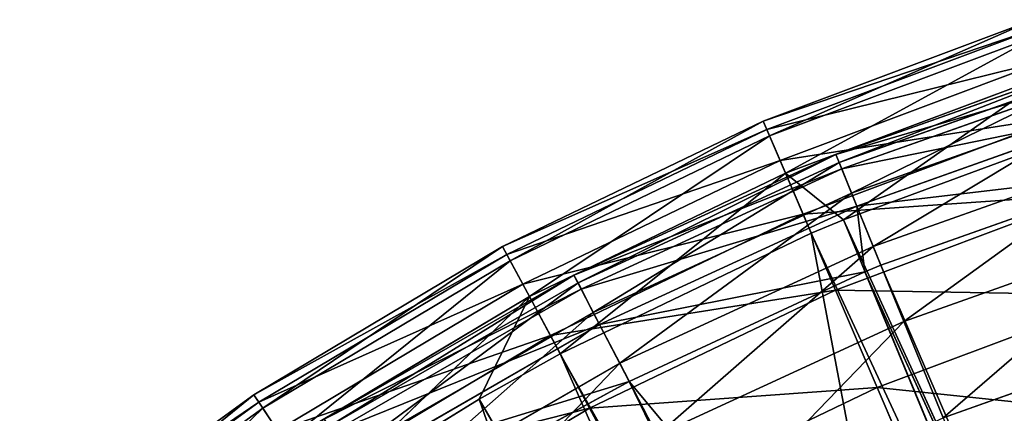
# Model space of a CAD drawing. Extents: x 1 to 221, y -110 to 110.
# Tile 52 of 256: x 43 to 76, y 91 to 105. Entities that reach past the tile are written whole.
import ezdxf

# ---------------------------------------------------------------- set-up
doc = ezdxf.new("R2010")
doc.units = 0
doc.header["$LTSCALE"] = 25.4
doc.layers.get('0').update_dxf_attribs({"color": 13, "linetype": 'CONTINUOUS'})

# ---------------------------------------------------------------- blocks, each defined once
blk = doc.blocks.new('PEAR-S-8673_STL')
at = {"color": 7}
for p, q in [((77.112, 104.608, 115.202), (67.872, 101.14, 115.202)), ((77.112, 104.608, 115.202), (67.872, 101.14, 115.202)), ((77.207, 104.318, 105.535), (67.992, 100.859, 105.535)), ((77.207, 104.318, 105.535), (67.992, 100.859, 105.535)), ((77.281, 104.09, 124.858), (68.086, 100.64, 124.858)), ((77.281, 104.09, 124.858), (68.086, 100.64, 124.858)), ((77.563, 103.22, 95.932), (68.446, 99.798, 95.932)), ((77.563, 103.22, 95.932), (68.446, 99.798, 95.932)), ((70.343, 100.005, 115.177), (79.606, 103.297, 115.177)), ((70.343, 100.005, 115.177), (79.606, 103.297, 115.177)), ((77.71, 102.768, 134.429), (68.633, 99.361, 134.429)), ((77.71, 102.768, 134.429), (68.633, 99.361, 134.429)), ((70.457, 99.727, 105.686), (79.694, 103.01, 105.686)), ((70.457, 99.727, 105.686), (79.694, 103.01, 105.686)), ((70.545, 99.51, 124.658), (79.762, 102.785, 124.658)), ((70.545, 99.51, 124.658), (79.762, 102.785, 124.658)), ((77.71, 102.768, 134.429), (70.602, 97.774, 143.841)), ((77.71, 102.768, 134.429), (70.602, 97.774, 143.841)), ((70.884, 98.678, 96.258), (80.024, 101.926, 96.258)), ((70.884, 98.678, 96.258), (80.024, 101.926, 96.258)), ((71.061, 98.245, 134.055), (80.16, 101.479, 134.055)), ((71.061, 98.245, 134.055), (80.16, 101.479, 134.055)), ((67.872, 101.14, 115.202), (58.98, 96.858, 115.202)), ((67.872, 101.14, 115.202), (58.98, 96.858, 115.202)), ((67.872, 101.14, 115.202), (68.086, 100.64, 124.858)), ((67.992, 100.859, 105.535), (67.872, 101.14, 115.202)), ((67.872, 101.14, 115.202), (68.086, 100.64, 124.858)), ((67.992, 100.859, 105.535), (67.872, 101.14, 115.202)), ((78.179, 101.325, 86.468), (69.229, 97.966, 86.468)), ((78.179, 101.325, 86.468), (69.229, 97.966, 86.468)), ((67.992, 100.859, 105.535), (59.125, 96.589, 105.535)), ((67.992, 100.859, 105.535), (59.125, 96.589, 105.535)), ((68.446, 99.798, 95.932), (67.992, 100.859, 105.535)), ((68.446, 99.798, 95.932), (67.992, 100.859, 105.535)), ((68.086, 100.64, 124.858), (59.238, 96.378, 124.858)), ((68.086, 100.64, 124.858), (59.238, 96.378, 124.858)), ((68.086, 100.64, 124.858), (68.633, 99.361, 134.429)), ((68.086, 100.64, 124.858), (68.633, 99.361, 134.429)), ((70.602, 97.774, 143.841), (78.398, 100.65, 143.841)), ((70.602, 97.774, 143.841), (78.398, 100.65, 143.841)), ((71.623, 96.866, 86.965), (80.595, 100.055, 86.965)), ((71.623, 96.866, 86.965), (80.595, 100.055, 86.965)), ((68.446, 99.798, 95.932), (59.671, 95.573, 95.932)), ((68.446, 99.798, 95.932), (59.671, 95.573, 95.932)), ((61.418, 95.884, 115.177), (70.343, 100.005, 115.177)), ((61.418, 95.884, 115.177), (70.343, 100.005, 115.177)), ((61.556, 95.618, 105.686), (70.457, 99.727, 105.686)), ((61.556, 95.618, 105.686), (70.457, 99.727, 105.686)), ((69.229, 97.966, 86.468), (68.446, 99.798, 95.932)), ((69.229, 97.966, 86.468), (68.446, 99.798, 95.932)), ((70.343, 100.005, 115.177), (70.545, 99.51, 124.658)), ((70.343, 100.005, 115.177), (70.545, 99.51, 124.658)), ((70.457, 99.727, 105.686), (70.343, 100.005, 115.177)), ((70.457, 99.727, 105.686), (70.343, 100.005, 115.177)), ((70.884, 98.678, 96.258), (70.457, 99.727, 105.686)), ((70.884, 98.678, 96.258), (70.457, 99.727, 105.686)), ((68.633, 99.361, 134.429), (59.897, 95.154, 134.429)), ((68.633, 99.361, 134.429), (59.897, 95.154, 134.429)), ((61.664, 95.409, 124.658), (70.545, 99.51, 124.658)), ((61.664, 95.409, 124.658), (70.545, 99.51, 124.658)), ((70.602, 97.774, 143.841), (68.633, 99.361, 134.429)), ((68.633, 99.361, 134.429), (69.508, 97.314, 143.841)), ((70.602, 97.774, 143.841), (68.633, 99.361, 134.429)), ((68.633, 99.361, 134.429), (69.508, 97.314, 143.841)), ((70.545, 99.51, 124.658), (71.061, 98.245, 134.055)), ((70.545, 99.51, 124.658), (71.061, 98.245, 134.055)), ((71.885, 96.221, 143.296), (80.798, 99.389, 143.296)), ((71.885, 96.221, 143.296), (80.798, 99.389, 143.296)), ((62.077, 94.612, 96.258), (70.884, 98.678, 96.258)), ((62.077, 94.612, 96.258), (70.884, 98.678, 96.258)), ((79.049, 98.647, 77.215), (70.336, 95.376, 77.215)), ((79.049, 98.647, 77.215), (70.336, 95.376, 77.215)), ((71.623, 96.866, 86.965), (70.884, 98.678, 96.258)), ((71.623, 96.866, 86.965), (70.884, 98.678, 96.258)), ((62.293, 94.197, 134.055), (71.061, 98.245, 134.055)), ((62.293, 94.197, 134.055), (71.061, 98.245, 134.055)), ((71.885, 96.221, 143.296), (71.061, 98.245, 134.055)), ((71.885, 96.221, 143.296), (71.061, 98.245, 134.055)), ((71.338, 95.997, 143.296), (71.061, 98.245, 134.055)), ((71.338, 95.997, 143.296), (71.061, 98.245, 134.055)), ((69.229, 97.966, 86.468), (60.616, 93.818, 86.468)), ((69.229, 97.966, 86.468), (60.616, 93.818, 86.468)), ((70.336, 95.376, 77.215), (69.229, 97.966, 86.468)), ((70.336, 95.376, 77.215), (69.229, 97.966, 86.468)), ((69.508, 97.314, 143.841), (70.602, 97.774, 143.841)), ((69.508, 97.314, 143.841), (70.602, 97.774, 143.841)), ((70.602, 97.774, 143.841), (82.613, 71.501, 245.66)), ((70.602, 97.774, 143.841), (82.613, 71.501, 245.66)), ((70.602, 97.774, 143.841), (81.647, 71.109, 245.66)), ((70.602, 97.774, 143.841), (81.647, 71.109, 245.66)), ((72.666, 94.306, 77.881), (81.401, 97.41, 77.881)), ((72.666, 94.306, 77.881), (81.401, 97.41, 77.881)), ((60.952, 93.193, 143.841), (69.508, 97.314, 143.841)), ((60.952, 93.193, 143.841), (69.508, 97.314, 143.841)), ((69.508, 97.314, 143.841), (81.647, 71.109, 245.66)), ((69.508, 97.314, 143.841), (81.647, 71.109, 245.66)), ((69.508, 97.314, 143.841), (75.049, 68.002, 245.66)), ((69.508, 97.314, 143.841), (75.049, 68.002, 245.66)), ((58.98, 96.858, 115.202), (50.508, 91.796, 115.202)), ((58.98, 96.858, 115.202), (50.508, 91.796, 115.202)), ((59.238, 96.378, 124.858), (58.98, 96.858, 115.202)), ((58.98, 96.858, 115.202), (59.125, 96.589, 105.535)), ((59.238, 96.378, 124.858), (58.98, 96.858, 115.202)), ((58.98, 96.858, 115.202), (59.125, 96.589, 105.535)), ((62.978, 92.875, 86.965), (71.623, 96.866, 86.965)), ((62.978, 92.875, 86.965), (71.623, 96.866, 86.965)), ((72.666, 94.306, 77.881), (71.623, 96.866, 86.965)), ((72.666, 94.306, 77.881), (71.623, 96.866, 86.965)), ((59.125, 96.589, 105.535), (50.676, 91.541, 105.535)), ((59.125, 96.589, 105.535), (50.676, 91.541, 105.535)), ((59.238, 96.378, 124.858), (50.808, 91.341, 124.858)), ((59.238, 96.378, 124.858), (50.808, 91.341, 124.858)), ((59.125, 96.589, 105.535), (59.671, 95.573, 95.932)), ((59.125, 96.589, 105.535), (59.671, 95.573, 95.932)), ((59.897, 95.154, 134.429), (59.238, 96.378, 124.858)), ((59.897, 95.154, 134.429), (59.238, 96.378, 124.858)), ((71.338, 95.997, 143.296), (71.885, 96.221, 143.296)), ((71.338, 95.997, 143.296), (71.885, 96.221, 143.296)), ((71.885, 96.221, 143.296), (83.325, 69.713, 245.114)), ((71.885, 96.221, 143.296), (83.325, 69.713, 245.114)), ((52.905, 90.969, 115.177), (61.418, 95.884, 115.177)), ((52.905, 90.969, 115.177), (61.418, 95.884, 115.177)), ((61.418, 95.884, 115.177), (61.664, 95.409, 124.658)), ((61.418, 95.884, 115.177), (61.664, 95.409, 124.658)), ((61.556, 95.618, 105.686), (61.418, 95.884, 115.177)), ((61.556, 95.618, 105.686), (61.418, 95.884, 115.177)), ((71.338, 95.997, 143.296), (62.293, 94.197, 134.055)), ((71.338, 95.997, 143.296), (62.293, 94.197, 134.055)), ((63.298, 92.256, 143.296), (71.338, 95.997, 143.296)), ((63.298, 92.256, 143.296), (71.338, 95.997, 143.296)), ((82.384, 69.331, 245.114), (71.338, 95.997, 143.296)), ((71.338, 95.997, 143.296), (83.325, 69.713, 245.114)), ((82.384, 69.331, 245.114), (71.338, 95.997, 143.296)), ((71.338, 95.997, 143.296), (83.325, 69.713, 245.114)), ((59.671, 95.573, 95.932), (51.311, 90.578, 95.932)), ((59.671, 95.573, 95.932), (51.311, 90.578, 95.932)), ((53.067, 90.716, 105.686), (61.556, 95.618, 105.686)), ((53.067, 90.716, 105.686), (61.556, 95.618, 105.686)), ((53.193, 90.519, 124.658), (61.664, 95.409, 124.658)), ((53.193, 90.519, 124.658), (61.664, 95.409, 124.658)), ((59.671, 95.573, 95.932), (60.616, 93.818, 86.468)), ((59.671, 95.573, 95.932), (60.616, 93.818, 86.468)), ((62.077, 94.612, 96.258), (61.556, 95.618, 105.686)), ((62.077, 94.612, 96.258), (61.556, 95.618, 105.686)), ((61.664, 95.409, 124.658), (62.293, 94.197, 134.055)), ((61.664, 95.409, 124.658), (62.293, 94.197, 134.055)), ((70.336, 95.376, 77.215), (61.95, 91.338, 77.215)), ((70.336, 95.376, 77.215), (61.95, 91.338, 77.215)), ((71.758, 92.049, 68.246), (70.336, 95.376, 77.215)), ((71.758, 92.049, 68.246), (70.336, 95.376, 77.215)), ((51.574, 90.181, 134.429), (59.897, 95.154, 134.429)), ((51.574, 90.181, 134.429), (59.897, 95.154, 134.429)), ((52.8, 88.323, 143.841), (59.897, 95.154, 134.429)), ((52.8, 88.323, 143.841), (59.897, 95.154, 134.429)), ((58.187, 91.652, 143.841), (59.897, 95.154, 134.429)), ((58.187, 91.652, 143.841), (59.897, 95.154, 134.429)), ((59.897, 95.154, 134.429), (60.952, 93.193, 143.841)), ((59.897, 95.154, 134.429), (60.952, 93.193, 143.841)), ((80.167, 95.206, 68.246), (71.758, 92.049, 68.246)), ((80.167, 95.206, 68.246), (71.758, 92.049, 68.246)), ((53.677, 89.762, 96.258), (62.077, 94.612, 96.258)), ((53.677, 89.762, 96.258), (62.077, 94.612, 96.258)), ((62.978, 92.875, 86.965), (62.077, 94.612, 96.258)), ((62.978, 92.875, 86.965), (62.077, 94.612, 96.258)), ((53.929, 89.368, 134.055), (62.293, 94.197, 134.055)), ((53.929, 89.368, 134.055), (62.293, 94.197, 134.055)), ((63.298, 92.256, 143.296), (62.293, 94.197, 134.055)), ((63.298, 92.256, 143.296), (62.293, 94.197, 134.055)), ((64.25, 90.42, 77.881), (72.666, 94.306, 77.881)), ((64.25, 90.42, 77.881), (72.666, 94.306, 77.881)), ((74.007, 91.016, 69.075), (72.666, 94.306, 77.881)), ((74.007, 91.016, 69.075), (72.666, 94.306, 77.881)), ((74.007, 91.016, 69.075), (82.437, 94.012, 69.075)), ((74.007, 91.016, 69.075), (82.437, 94.012, 69.075)), ((60.616, 93.818, 86.468), (52.409, 88.915, 86.468)), ((60.616, 93.818, 86.468), (52.409, 88.915, 86.468)), ((60.616, 93.818, 86.468), (61.95, 91.338, 77.215)), ((60.616, 93.818, 86.468), (61.95, 91.338, 77.215)), ((58.187, 91.652, 143.841), (60.952, 93.193, 143.841)), ((58.187, 91.652, 143.841), (60.952, 93.193, 143.841)), ((60.952, 93.193, 143.841), (75.049, 68.002, 245.66)), ((60.952, 93.193, 143.841), (75.049, 68.002, 245.66)), ((60.952, 93.193, 143.841), (72.618, 66.656, 245.66)), ((60.952, 93.193, 143.841), (72.618, 66.656, 245.66)), ((54.731, 88.114, 86.965), (62.978, 92.875, 86.965)), ((54.731, 88.114, 86.965), (62.978, 92.875, 86.965)), ((64.25, 90.42, 77.881), (62.978, 92.875, 86.965)), ((64.25, 90.42, 77.881), (62.978, 92.875, 86.965)), ((63.298, 92.256, 143.296), (53.929, 89.368, 134.055)), ((63.298, 92.256, 143.296), (53.929, 89.368, 134.055)), ((59.149, 89.985, 143.296), (63.298, 92.256, 143.296)), ((59.149, 89.985, 143.296), (63.298, 92.256, 143.296)), ((82.384, 69.331, 245.114), (63.298, 92.256, 143.296)), ((82.384, 69.331, 245.114), (63.298, 92.256, 143.296)), ((75.951, 66.302, 245.114), (63.298, 92.256, 143.296)), ((75.951, 66.302, 245.114), (63.298, 92.256, 143.296)), ((71.758, 92.049, 68.246), (63.665, 88.152, 68.246)), ((71.758, 92.049, 68.246), (63.665, 88.152, 68.246)), ((73.484, 88.011, 59.629), (71.758, 92.049, 68.246)), ((73.484, 88.011, 59.629), (71.758, 92.049, 68.246)), ((50.508, 91.796, 115.202), (42.523, 85.995, 115.202)), ((50.508, 91.796, 115.202), (42.523, 85.995, 115.202)), ((50.508, 91.796, 115.202), (50.808, 91.341, 124.858)), ((50.676, 91.541, 105.535), (50.508, 91.796, 115.202)), ((50.508, 91.796, 115.202), (50.808, 91.341, 124.858)), ((50.676, 91.541, 105.535), (50.508, 91.796, 115.202)), ((52.8, 88.323, 143.841), (58.187, 91.652, 143.841)), ((52.8, 88.323, 143.841), (58.187, 91.652, 143.841)), ((58.187, 91.652, 143.841), (72.618, 66.656, 245.66)), ((58.187, 91.652, 143.841), (72.618, 66.656, 245.66)), ((58.187, 91.652, 143.841), (67.908, 63.705, 245.66)), ((58.187, 91.652, 143.841), (67.908, 63.705, 245.66)), ((50.676, 91.541, 105.535), (42.713, 85.756, 105.535)), ((50.676, 91.541, 105.535), (42.713, 85.756, 105.535)), ((50.808, 91.341, 124.858), (42.862, 85.569, 124.858)), ((50.808, 91.341, 124.858), (42.862, 85.569, 124.858)), ((51.311, 90.578, 95.932), (50.676, 91.541, 105.535)), ((51.311, 90.578, 95.932), (50.676, 91.541, 105.535)), ((50.808, 91.341, 124.858), (51.574, 90.181, 134.429)), ((50.808, 91.341, 124.858), (51.574, 90.181, 134.429)), ((61.95, 91.338, 77.215), (53.961, 86.565, 77.215)), ((61.95, 91.338, 77.215), (53.961, 86.565, 77.215)), ((61.95, 91.338, 77.215), (63.665, 88.152, 68.246)), ((61.95, 91.338, 77.215), (63.665, 88.152, 68.246))]:
    blk.add_line(p, q, dxfattribs=at)
mesh = blk.add_polyface(dxfattribs=at)
corners = [(68.086, 100.64, 124.858), (77.112, 104.608, 115.202), (67.872, 101.14, 115.202), (77.281, 104.09, 124.858)]
mesh.append_faces([[corners[k] for k in face] for face in [(0, 1, 2), (1, 0, 3)]], dxfattribs={"vtx0": -1, "color": 7})
mesh = blk.add_polyface(dxfattribs=at)
corners = [(67.872, 101.14, 115.202), (77.207, 104.318, 105.535), (67.992, 100.859, 105.535), (77.112, 104.608, 115.202)]
mesh.append_faces([[corners[k] for k in face] for face in [(0, 1, 2), (1, 0, 3)]], dxfattribs={"vtx0": -1, "color": 7})
mesh = blk.add_polyface(dxfattribs=at)
corners = [(67.992, 100.859, 105.535), (77.563, 103.22, 95.932), (68.446, 99.798, 95.932), (77.207, 104.318, 105.535)]
mesh.append_faces([[corners[k] for k in face] for face in [(0, 1, 2), (1, 0, 3)]], dxfattribs={"vtx0": -1, "color": 7})
mesh = blk.add_polyface(dxfattribs=at)
corners = [(68.633, 99.361, 134.429), (77.281, 104.09, 124.858), (68.086, 100.64, 124.858), (77.71, 102.768, 134.429)]
mesh.append_faces([[corners[k] for k in face] for face in [(0, 1, 2), (1, 0, 3)]], dxfattribs={"vtx0": -1, "color": 7})
mesh = blk.add_polyface(dxfattribs=at)
corners = [(68.446, 99.798, 95.932), (78.179, 101.325, 86.468), (69.229, 97.966, 86.468), (77.563, 103.22, 95.932)]
mesh.append_faces([[corners[k] for k in face] for face in [(0, 1, 2), (1, 0, 3)]], dxfattribs={"vtx0": -1, "color": 7})
mesh = blk.add_polyface(dxfattribs=at)
corners = [(79.762, 102.785, 124.658), (70.343, 100.005, 115.177), (79.606, 103.297, 115.177), (70.545, 99.51, 124.658)]
mesh.append_faces([[corners[k] for k in face] for face in [(0, 1, 2), (1, 0, 3)]], dxfattribs={"vtx0": -1, "color": 7})
mesh = blk.add_polyface(dxfattribs=at)
corners = [(79.606, 103.297, 115.177), (70.457, 99.727, 105.686), (79.694, 103.01, 105.686), (70.343, 100.005, 115.177)]
mesh.append_faces([[corners[k] for k in face] for face in [(0, 1, 2), (1, 0, 3)]], dxfattribs={"vtx0": -1, "color": 7})
mesh = blk.add_polyface(dxfattribs=at)
corners = [(70.602, 97.774, 143.841), (77.71, 102.768, 134.429), (68.633, 99.361, 134.429)]
mesh.append_faces([[corners[k] for k in face] for face in [(0, 1, 2)]], dxfattribs={"color": 7})
mesh = blk.add_polyface(dxfattribs=at)
corners = [(79.694, 103.01, 105.686), (70.884, 98.678, 96.258), (80.024, 101.926, 96.258), (70.457, 99.727, 105.686)]
mesh.append_faces([[corners[k] for k in face] for face in [(0, 1, 2), (1, 0, 3)]], dxfattribs={"vtx0": -1, "color": 7})
mesh = blk.add_polyface(dxfattribs=at)
corners = [(80.16, 101.479, 134.055), (70.545, 99.51, 124.658), (79.762, 102.785, 124.658), (71.061, 98.245, 134.055)]
mesh.append_faces([[corners[k] for k in face] for face in [(0, 1, 2), (1, 0, 3)]], dxfattribs={"vtx0": -1, "color": 7})
mesh = blk.add_polyface(dxfattribs=at)
corners = [(78.398, 100.65, 143.841), (77.71, 102.768, 134.429), (70.602, 97.774, 143.841)]
mesh.append_faces([[corners[k] for k in face] for face in [(0, 1, 2)]], dxfattribs={"color": 7})
mesh = blk.add_polyface(dxfattribs=at)
corners = [(80.024, 101.926, 96.258), (71.623, 96.866, 86.965), (80.595, 100.055, 86.965), (70.884, 98.678, 96.258)]
mesh.append_faces([[corners[k] for k in face] for face in [(0, 1, 2), (1, 0, 3)]], dxfattribs={"vtx0": -1, "color": 7})
mesh = blk.add_polyface(dxfattribs=at)
corners = [(80.798, 99.389, 143.296), (71.061, 98.245, 134.055), (80.16, 101.479, 134.055), (71.885, 96.221, 143.296)]
mesh.append_faces([[corners[k] for k in face] for face in [(0, 1, 2), (1, 0, 3)]], dxfattribs={"vtx0": -1, "color": 7})
mesh = blk.add_polyface(dxfattribs=at)
corners = [(59.238, 96.378, 124.858), (67.872, 101.14, 115.202), (58.98, 96.858, 115.202), (68.086, 100.64, 124.858)]
mesh.append_faces([[corners[k] for k in face] for face in [(0, 1, 2), (1, 0, 3)]], dxfattribs={"vtx0": -1, "color": 7})
mesh = blk.add_polyface(dxfattribs=at)
corners = [(58.98, 96.858, 115.202), (67.992, 100.859, 105.535), (59.125, 96.589, 105.535), (67.872, 101.14, 115.202)]
mesh.append_faces([[corners[k] for k in face] for face in [(0, 1, 2), (1, 0, 3)]], dxfattribs={"vtx0": -1, "color": 7})
mesh = blk.add_polyface(dxfattribs=at)
corners = [(69.229, 97.966, 86.468), (79.049, 98.647, 77.215), (70.336, 95.376, 77.215), (78.179, 101.325, 86.468)]
mesh.append_faces([[corners[k] for k in face] for face in [(0, 1, 2), (1, 0, 3)]], dxfattribs={"vtx0": -1, "color": 7})
mesh = blk.add_polyface(dxfattribs=at)
corners = [(59.125, 96.589, 105.535), (68.446, 99.798, 95.932), (59.671, 95.573, 95.932), (67.992, 100.859, 105.535)]
mesh.append_faces([[corners[k] for k in face] for face in [(0, 1, 2), (1, 0, 3)]], dxfattribs={"vtx0": -1, "color": 7})
mesh = blk.add_polyface(dxfattribs=at)
corners = [(59.897, 95.154, 134.429), (68.086, 100.64, 124.858), (59.238, 96.378, 124.858), (68.633, 99.361, 134.429)]
mesh.append_faces([[corners[k] for k in face] for face in [(0, 1, 2), (1, 0, 3)]], dxfattribs={"vtx0": -1, "color": 7})
mesh = blk.add_polyface(dxfattribs=at)
corners = [(82.613, 71.501, 245.66), (78.398, 100.65, 143.841), (70.602, 97.774, 143.841)]
mesh.append_faces([[corners[k] for k in face] for face in [(0, 1, 2)]], dxfattribs={"color": 7})
mesh = blk.add_polyface(dxfattribs=at)
corners = [(80.595, 100.055, 86.965), (72.666, 94.306, 77.881), (81.401, 97.41, 77.881), (71.623, 96.866, 86.965)]
mesh.append_faces([[corners[k] for k in face] for face in [(0, 1, 2), (1, 0, 3)]], dxfattribs={"vtx0": -1, "color": 7})
mesh = blk.add_polyface(dxfattribs=at)
corners = [(59.671, 95.573, 95.932), (69.229, 97.966, 86.468), (60.616, 93.818, 86.468), (68.446, 99.798, 95.932)]
mesh.append_faces([[corners[k] for k in face] for face in [(0, 1, 2), (1, 0, 3)]], dxfattribs={"vtx0": -1, "color": 7})
mesh = blk.add_polyface(dxfattribs=at)
corners = [(70.545, 99.51, 124.658), (61.418, 95.884, 115.177), (70.343, 100.005, 115.177), (61.664, 95.409, 124.658)]
mesh.append_faces([[corners[k] for k in face] for face in [(0, 1, 2), (1, 0, 3)]], dxfattribs={"vtx0": -1, "color": 7})
mesh = blk.add_polyface(dxfattribs=at)
corners = [(70.343, 100.005, 115.177), (61.556, 95.618, 105.686), (70.457, 99.727, 105.686), (61.418, 95.884, 115.177)]
mesh.append_faces([[corners[k] for k in face] for face in [(0, 1, 2), (1, 0, 3)]], dxfattribs={"vtx0": -1, "color": 7})
mesh = blk.add_polyface(dxfattribs=at)
corners = [(70.457, 99.727, 105.686), (62.077, 94.612, 96.258), (70.884, 98.678, 96.258), (61.556, 95.618, 105.686)]
mesh.append_faces([[corners[k] for k in face] for face in [(0, 1, 2), (1, 0, 3)]], dxfattribs={"vtx0": -1, "color": 7})
mesh = blk.add_polyface(dxfattribs=at)
corners = [(60.952, 93.193, 143.841), (68.633, 99.361, 134.429), (59.897, 95.154, 134.429), (69.508, 97.314, 143.841)]
mesh.append_faces([[corners[k] for k in face] for face in [(0, 1, 2), (1, 0, 3)]], dxfattribs={"vtx0": -1, "color": 7})
mesh = blk.add_polyface(dxfattribs=at)
corners = [(71.061, 98.245, 134.055), (61.664, 95.409, 124.658), (70.545, 99.51, 124.658), (62.293, 94.197, 134.055)]
mesh.append_faces([[corners[k] for k in face] for face in [(0, 1, 2), (1, 0, 3)]], dxfattribs={"vtx0": -1, "color": 7})
mesh = blk.add_polyface(dxfattribs=at)
corners = [(70.602, 97.774, 143.841), (68.633, 99.361, 134.429), (69.508, 97.314, 143.841)]
mesh.append_faces([[corners[k] for k in face] for face in [(0, 1, 2)]], dxfattribs={"color": 7})
mesh = blk.add_polyface(dxfattribs=at)
corners = [(83.325, 69.713, 245.114), (71.885, 96.221, 143.296), (80.798, 99.389, 143.296)]
mesh.append_faces([[corners[k] for k in face] for face in [(0, 1, 2)]], dxfattribs={"color": 7})
mesh = blk.add_polyface(dxfattribs=at)
corners = [(70.884, 98.678, 96.258), (62.978, 92.875, 86.965), (71.623, 96.866, 86.965), (62.077, 94.612, 96.258)]
mesh.append_faces([[corners[k] for k in face] for face in [(0, 1, 2), (1, 0, 3)]], dxfattribs={"vtx0": -1, "color": 7})
mesh = blk.add_polyface(dxfattribs=at)
corners = [(70.336, 95.376, 77.215), (80.167, 95.206, 68.246), (71.758, 92.049, 68.246), (79.049, 98.647, 77.215)]
mesh.append_faces([[corners[k] for k in face] for face in [(0, 1, 2), (1, 0, 3)]], dxfattribs={"vtx0": -1, "color": 7})
mesh = blk.add_polyface(dxfattribs=at)
corners = [(71.338, 95.997, 143.296), (62.293, 94.197, 134.055), (71.061, 98.245, 134.055)]
mesh.append_faces([[corners[k] for k in face] for face in [(0, 1, 2)]], dxfattribs={"color": 7})
mesh = blk.add_polyface(dxfattribs=at)
corners = [(71.338, 95.997, 143.296), (71.061, 98.245, 134.055), (71.885, 96.221, 143.296)]
mesh.append_faces([[corners[k] for k in face] for face in [(0, 1, 2)]], dxfattribs={"color": 7})
mesh = blk.add_polyface(dxfattribs=at)
corners = [(60.616, 93.818, 86.468), (70.336, 95.376, 77.215), (61.95, 91.338, 77.215), (69.229, 97.966, 86.468)]
mesh.append_faces([[corners[k] for k in face] for face in [(0, 1, 2), (1, 0, 3)]], dxfattribs={"vtx0": -1, "color": 7})
mesh = blk.add_polyface(dxfattribs=at)
corners = [(81.647, 71.109, 245.66), (70.602, 97.774, 143.841), (69.508, 97.314, 143.841)]
mesh.append_faces([[corners[k] for k in face] for face in [(0, 1, 2)]], dxfattribs={"color": 7})
mesh = blk.add_polyface(dxfattribs=at)
corners = [(82.613, 71.501, 245.66), (70.602, 97.774, 143.841), (81.647, 71.109, 245.66)]
mesh.append_faces([[corners[k] for k in face] for face in [(0, 1, 2)]], dxfattribs={"color": 7})
mesh = blk.add_polyface(dxfattribs=at)
corners = [(81.401, 97.41, 77.881), (74.007, 91.016, 69.075), (82.437, 94.012, 69.075), (72.666, 94.306, 77.881)]
mesh.append_faces([[corners[k] for k in face] for face in [(0, 1, 2), (1, 0, 3)]], dxfattribs={"vtx0": -1, "color": 7})
mesh = blk.add_polyface(dxfattribs=at)
corners = [(75.049, 68.002, 245.66), (69.508, 97.314, 143.841), (60.952, 93.193, 143.841)]
mesh.append_faces([[corners[k] for k in face] for face in [(0, 1, 2)]], dxfattribs={"color": 7})
mesh = blk.add_polyface(dxfattribs=at)
corners = [(81.647, 71.109, 245.66), (69.508, 97.314, 143.841), (75.049, 68.002, 245.66)]
mesh.append_faces([[corners[k] for k in face] for face in [(0, 1, 2)]], dxfattribs={"color": 7})
mesh = blk.add_polyface(dxfattribs=at)
corners = [(50.808, 91.341, 124.858), (58.98, 96.858, 115.202), (50.508, 91.796, 115.202), (59.238, 96.378, 124.858)]
mesh.append_faces([[corners[k] for k in face] for face in [(0, 1, 2), (1, 0, 3)]], dxfattribs={"vtx0": -1, "color": 7})
mesh = blk.add_polyface(dxfattribs=at)
corners = [(50.508, 91.796, 115.202), (59.125, 96.589, 105.535), (50.676, 91.541, 105.535), (58.98, 96.858, 115.202)]
mesh.append_faces([[corners[k] for k in face] for face in [(0, 1, 2), (1, 0, 3)]], dxfattribs={"vtx0": -1, "color": 7})
mesh = blk.add_polyface(dxfattribs=at)
corners = [(71.623, 96.866, 86.965), (64.25, 90.42, 77.881), (72.666, 94.306, 77.881), (62.978, 92.875, 86.965)]
mesh.append_faces([[corners[k] for k in face] for face in [(0, 1, 2), (1, 0, 3)]], dxfattribs={"vtx0": -1, "color": 7})
mesh = blk.add_polyface(dxfattribs=at)
corners = [(50.676, 91.541, 105.535), (59.671, 95.573, 95.932), (51.311, 90.578, 95.932), (59.125, 96.589, 105.535)]
mesh.append_faces([[corners[k] for k in face] for face in [(0, 1, 2), (1, 0, 3)]], dxfattribs={"vtx0": -1, "color": 7})
mesh = blk.add_polyface(dxfattribs=at)
corners = [(51.574, 90.181, 134.429), (59.238, 96.378, 124.858), (50.808, 91.341, 124.858), (59.897, 95.154, 134.429)]
mesh.append_faces([[corners[k] for k in face] for face in [(0, 1, 2), (1, 0, 3)]], dxfattribs={"vtx0": -1, "color": 7})
mesh = blk.add_polyface(dxfattribs=at)
corners = [(83.325, 69.713, 245.114), (71.338, 95.997, 143.296), (71.885, 96.221, 143.296)]
mesh.append_faces([[corners[k] for k in face] for face in [(0, 1, 2)]], dxfattribs={"color": 7})
mesh = blk.add_polyface(dxfattribs=at)
corners = [(61.664, 95.409, 124.658), (52.905, 90.969, 115.177), (61.418, 95.884, 115.177), (53.193, 90.519, 124.658)]
mesh.append_faces([[corners[k] for k in face] for face in [(0, 1, 2), (1, 0, 3)]], dxfattribs={"vtx0": -1, "color": 7})
mesh = blk.add_polyface(dxfattribs=at)
corners = [(61.418, 95.884, 115.177), (53.067, 90.716, 105.686), (61.556, 95.618, 105.686), (52.905, 90.969, 115.177)]
mesh.append_faces([[corners[k] for k in face] for face in [(0, 1, 2), (1, 0, 3)]], dxfattribs={"vtx0": -1, "color": 7})
mesh = blk.add_polyface(dxfattribs=at)
corners = [(63.298, 92.256, 143.296), (62.293, 94.197, 134.055), (71.338, 95.997, 143.296)]
mesh.append_faces([[corners[k] for k in face] for face in [(0, 1, 2)]], dxfattribs={"color": 7})
mesh = blk.add_polyface(dxfattribs=at)
corners = [(82.384, 69.331, 245.114), (63.298, 92.256, 143.296), (71.338, 95.997, 143.296)]
mesh.append_faces([[corners[k] for k in face] for face in [(0, 1, 2)]], dxfattribs={"color": 7})
mesh = blk.add_polyface(dxfattribs=at)
corners = [(82.384, 69.331, 245.114), (71.338, 95.997, 143.296), (83.325, 69.713, 245.114)]
mesh.append_faces([[corners[k] for k in face] for face in [(0, 1, 2)]], dxfattribs={"color": 7})
mesh = blk.add_polyface(dxfattribs=at)
corners = [(51.311, 90.578, 95.932), (60.616, 93.818, 86.468), (52.409, 88.915, 86.468), (59.671, 95.573, 95.932)]
mesh.append_faces([[corners[k] for k in face] for face in [(0, 1, 2), (1, 0, 3)]], dxfattribs={"vtx0": -1, "color": 7})
mesh = blk.add_polyface(dxfattribs=at)
corners = [(61.556, 95.618, 105.686), (53.677, 89.762, 96.258), (62.077, 94.612, 96.258), (53.067, 90.716, 105.686)]
mesh.append_faces([[corners[k] for k in face] for face in [(0, 1, 2), (1, 0, 3)]], dxfattribs={"vtx0": -1, "color": 7})
mesh = blk.add_polyface(dxfattribs=at)
corners = [(62.293, 94.197, 134.055), (53.193, 90.519, 124.658), (61.664, 95.409, 124.658), (53.929, 89.368, 134.055)]
mesh.append_faces([[corners[k] for k in face] for face in [(0, 1, 2), (1, 0, 3)]], dxfattribs={"vtx0": -1, "color": 7})
mesh = blk.add_polyface(dxfattribs=at)
corners = [(61.95, 91.338, 77.215), (71.758, 92.049, 68.246), (63.665, 88.152, 68.246), (70.336, 95.376, 77.215)]
mesh.append_faces([[corners[k] for k in face] for face in [(0, 1, 2), (1, 0, 3)]], dxfattribs={"vtx0": -1, "color": 7})
mesh = blk.add_polyface(dxfattribs=at)
corners = [(52.8, 88.323, 143.841), (59.897, 95.154, 134.429), (51.574, 90.181, 134.429)]
mesh.append_faces([[corners[k] for k in face] for face in [(0, 1, 2)]], dxfattribs={"color": 7})
mesh = blk.add_polyface(dxfattribs=at)
corners = [(58.187, 91.652, 143.841), (59.897, 95.154, 134.429), (52.8, 88.323, 143.841)]
mesh.append_faces([[corners[k] for k in face] for face in [(0, 1, 2)]], dxfattribs={"color": 7})
mesh = blk.add_polyface(dxfattribs=at)
corners = [(60.952, 93.193, 143.841), (59.897, 95.154, 134.429), (58.187, 91.652, 143.841)]
mesh.append_faces([[corners[k] for k in face] for face in [(0, 1, 2)]], dxfattribs={"color": 7})
mesh = blk.add_polyface(dxfattribs=at)
corners = [(71.758, 92.049, 68.246), (81.525, 91.028, 59.629), (73.484, 88.011, 59.629), (80.167, 95.206, 68.246)]
mesh.append_faces([[corners[k] for k in face] for face in [(0, 1, 2), (1, 0, 3)]], dxfattribs={"vtx0": -1, "color": 7})
mesh = blk.add_polyface(dxfattribs=at)
corners = [(62.077, 94.612, 96.258), (54.731, 88.114, 86.965), (62.978, 92.875, 86.965), (53.677, 89.762, 96.258)]
mesh.append_faces([[corners[k] for k in face] for face in [(0, 1, 2), (1, 0, 3)]], dxfattribs={"vtx0": -1, "color": 7})
mesh = blk.add_polyface(dxfattribs=at)
corners = [(63.298, 92.256, 143.296), (53.929, 89.368, 134.055), (62.293, 94.197, 134.055)]
mesh.append_faces([[corners[k] for k in face] for face in [(0, 1, 2)]], dxfattribs={"color": 7})
mesh = blk.add_polyface(dxfattribs=at)
corners = [(72.666, 94.306, 77.881), (65.884, 87.266, 69.075), (74.007, 91.016, 69.075), (64.25, 90.42, 77.881)]
mesh.append_faces([[corners[k] for k in face] for face in [(0, 1, 2), (1, 0, 3)]], dxfattribs={"vtx0": -1, "color": 7})
mesh = blk.add_polyface(dxfattribs=at)
corners = [(82.437, 94.012, 69.075), (75.634, 87.023, 60.614), (83.695, 89.887, 60.614), (74.007, 91.016, 69.075)]
mesh.append_faces([[corners[k] for k in face] for face in [(0, 1, 2), (1, 0, 3)]], dxfattribs={"vtx0": -1, "color": 7})
mesh = blk.add_polyface(dxfattribs=at)
corners = [(52.409, 88.915, 86.468), (61.95, 91.338, 77.215), (53.961, 86.565, 77.215), (60.616, 93.818, 86.468)]
mesh.append_faces([[corners[k] for k in face] for face in [(0, 1, 2), (1, 0, 3)]], dxfattribs={"vtx0": -1, "color": 7})
mesh = blk.add_polyface(dxfattribs=at)
corners = [(72.618, 66.656, 245.66), (60.952, 93.193, 143.841), (58.187, 91.652, 143.841)]
mesh.append_faces([[corners[k] for k in face] for face in [(0, 1, 2)]], dxfattribs={"color": 7})
mesh = blk.add_polyface(dxfattribs=at)
corners = [(75.049, 68.002, 245.66), (60.952, 93.193, 143.841), (72.618, 66.656, 245.66)]
mesh.append_faces([[corners[k] for k in face] for face in [(0, 1, 2)]], dxfattribs={"color": 7})
mesh = blk.add_polyface(dxfattribs=at)
corners = [(62.978, 92.875, 86.965), (56.222, 85.785, 77.881), (64.25, 90.42, 77.881), (54.731, 88.114, 86.965)]
mesh.append_faces([[corners[k] for k in face] for face in [(0, 1, 2), (1, 0, 3)]], dxfattribs={"vtx0": -1, "color": 7})
mesh = blk.add_polyface(dxfattribs=at)
corners = [(59.149, 89.985, 143.296), (53.929, 89.368, 134.055), (63.298, 92.256, 143.296)]
mesh.append_faces([[corners[k] for k in face] for face in [(0, 1, 2)]], dxfattribs={"color": 7})
mesh = blk.add_polyface(dxfattribs=at)
corners = [(75.951, 66.302, 245.114), (59.149, 89.985, 143.296), (63.298, 92.256, 143.296)]
mesh.append_faces([[corners[k] for k in face] for face in [(0, 1, 2)]], dxfattribs={"color": 7})
mesh = blk.add_polyface(dxfattribs=at)
corners = [(75.951, 66.302, 245.114), (63.298, 92.256, 143.296), (82.384, 69.331, 245.114)]
mesh.append_faces([[corners[k] for k in face] for face in [(0, 1, 2)]], dxfattribs={"color": 7})
mesh = blk.add_polyface(dxfattribs=at)
corners = [(63.665, 88.152, 68.246), (73.484, 88.011, 59.629), (65.746, 84.284, 59.629), (71.758, 92.049, 68.246)]
mesh.append_faces([[corners[k] for k in face] for face in [(0, 1, 2), (1, 0, 3)]], dxfattribs={"vtx0": -1, "color": 7})
mesh = blk.add_polyface(dxfattribs=at)
corners = [(42.862, 85.569, 124.858), (50.508, 91.796, 115.202), (42.523, 85.995, 115.202), (50.808, 91.341, 124.858)]
mesh.append_faces([[corners[k] for k in face] for face in [(0, 1, 2), (1, 0, 3)]], dxfattribs={"vtx0": -1, "color": 7})
mesh = blk.add_polyface(dxfattribs=at)
corners = [(42.523, 85.995, 115.202), (50.676, 91.541, 105.535), (42.713, 85.756, 105.535), (50.508, 91.796, 115.202)]
mesh.append_faces([[corners[k] for k in face] for face in [(0, 1, 2), (1, 0, 3)]], dxfattribs={"vtx0": -1, "color": 7})
mesh = blk.add_polyface(dxfattribs=at)
corners = [(67.908, 63.705, 245.66), (58.187, 91.652, 143.841), (52.8, 88.323, 143.841)]
mesh.append_faces([[corners[k] for k in face] for face in [(0, 1, 2)]], dxfattribs={"color": 7})
mesh = blk.add_polyface(dxfattribs=at)
corners = [(72.618, 66.656, 245.66), (58.187, 91.652, 143.841), (67.908, 63.705, 245.66)]
mesh.append_faces([[corners[k] for k in face] for face in [(0, 1, 2)]], dxfattribs={"color": 7})
mesh = blk.add_polyface(dxfattribs=at)
corners = [(42.713, 85.756, 105.535), (51.311, 90.578, 95.932), (43.433, 84.854, 95.932), (50.676, 91.541, 105.535)]
mesh.append_faces([[corners[k] for k in face] for face in [(0, 1, 2), (1, 0, 3)]], dxfattribs={"vtx0": -1, "color": 7})
mesh = blk.add_polyface(dxfattribs=at)
corners = [(43.73, 84.482, 134.429), (50.808, 91.341, 124.858), (42.862, 85.569, 124.858), (51.574, 90.181, 134.429)]
mesh.append_faces([[corners[k] for k in face] for face in [(0, 1, 2), (1, 0, 3)]], dxfattribs={"vtx0": -1, "color": 7})
mesh = blk.add_polyface(dxfattribs=at)
corners = [(53.961, 86.565, 77.215), (63.665, 88.152, 68.246), (55.954, 83.545, 68.246), (61.95, 91.338, 77.215)]
mesh.append_faces([[corners[k] for k in face] for face in [(0, 1, 2), (1, 0, 3)]], dxfattribs={"vtx0": -1, "color": 7})
blk = doc.blocks.new('GRUPUJ_2')
at = {"color": 0}
blk.add_blockref('PEAR-S-8673_STL', (-1.11, 109.881, -3.841), dxfattribs=at)

msp = doc.modelspace()

# ---------------------------------------------------------------- block references
at = {"color": 0}
msp.add_blockref('GRUPUJ_2', (1.11, -109.881, 3.841), dxfattribs=at)

doc.saveas('drawing.dxf')
